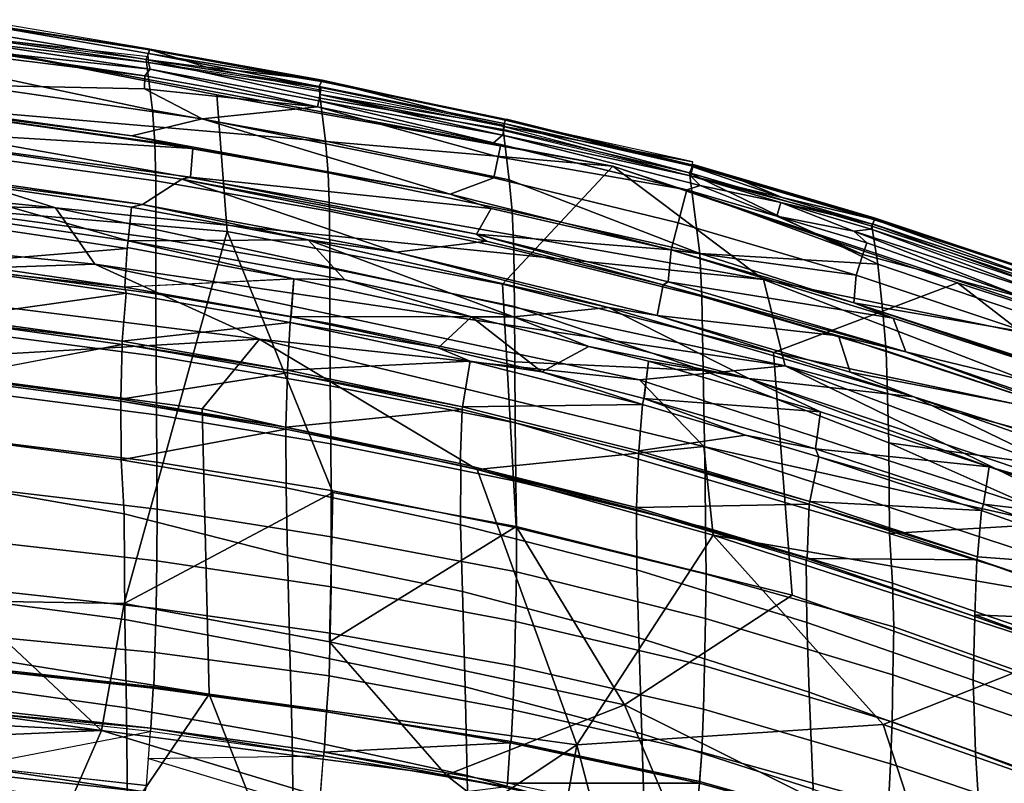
# Model space of a CAD drawing. Header units: millimetres. Extents: x -340 to 340, y -278 to 398.
# Tile 27 of 41: x 106 to 172, y 343 to 394. Entities that reach past the tile are written whole.
import ezdxf

# ---------------------------------------------------------------- set-up
doc = ezdxf.new("R2010")
doc.units = ezdxf.units.MM
doc.layers.add('Layer 01', color=7, linetype='Continuous', true_color=0x000000)

msp = doc.modelspace()

# ---------------------------------------------------------------- linework, layer by layer
at = {"layer": 'Layer 01'}
for points in [[(118.32, 391.197, 771.477), (114.266, 392.454, 770.025), (102.899, 394.383, 769.477), (102.697, 393.244, 771.942)], [(114.417, 392.113, 767.446), (114.275, 391.72, 766.031), (102.594, 393.64, 766.62), (102.721, 394.142, 768.672)], [(102.877, 390.82, 758.194), (102.594, 393.64, 766.62), (114.275, 391.72, 766.031), (114.704, 388.307, 755.714)], [(114.482, 392.359, 768.663), (102.721, 394.142, 768.672), (102.77, 394.183, 769.05)], [(114.417, 392.113, 767.446), (102.721, 394.142, 768.672), (114.482, 392.359, 768.663)], [(102.77, 394.183, 769.052), (114.522, 392.41, 770.025), (114.49, 392.398, 769.032)], [(114.482, 392.359, 768.663), (102.77, 394.183, 769.05), (114.49, 392.399, 769.03)], [(114.423, 391.502, 771.845), (102.709, 393.196, 771.961), (101.602, 393.011, 772.251)], [(114.544, 391.052, 772.211), (114.423, 391.502, 771.845), (101.602, 393.011, 772.251)], [(101.602, 393.011, 772.251), (102.577, 392.331, 772.486), (114.544, 391.052, 772.211)], [(114.425, 391.881, 771.43), (102.709, 393.196, 771.961), (114.423, 391.502, 771.845)], [(81.93, 390.028, 772.045), (145.627, 384.538, 770.368), (101.63, 392.736, 770.17)], [(114.162, 389.742, 772.692), (114.182, 390.609, 772.43), (98.631, 392.535, 772.59), (102.373, 389.995, 773.215)], [(98.631, 392.535, 772.59), (114.182, 390.609, 772.43), (102.577, 392.331, 772.486)], [(119.71, 380.163, 739.19), (102.829, 381.567, 736.252), (101.63, 392.736, 770.17), (119.027, 389.329, 767.728)], [(145.627, 384.538, 770.368), (119.027, 389.329, 767.728), (101.63, 392.736, 770.17)], [(114.182, 390.609, 772.43), (114.544, 391.052, 772.211), (102.577, 392.331, 772.486)], [(126.053, 390.27, 769.005), (114.266, 392.454, 770.025), (126.101, 390.318, 770.046)], [(118.32, 391.197, 771.477), (126.101, 390.318, 770.046), (114.266, 392.454, 770.025)], [(126.058, 390.231, 768.652), (114.417, 392.113, 767.446), (114.482, 392.357, 768.661)], [(126.05, 390.237, 768.658), (114.482, 392.359, 768.663), (114.49, 392.399, 769.03), (126.055, 390.271, 769.004)], [(114.522, 392.41, 770.025), (126.055, 390.271, 769.004), (114.49, 392.399, 769.03)], [(114.417, 392.113, 767.446), (125.902, 389.897, 766.905), (114.275, 391.72, 766.031)], [(114.704, 388.307, 755.714), (114.275, 391.72, 766.031), (125.96, 389.123, 764.546), (126.315, 386.231, 755.714)], [(125.96, 389.123, 764.546), (114.275, 391.72, 766.031), (125.902, 389.897, 766.905)], [(125.902, 389.897, 766.905), (114.417, 392.113, 767.446), (126.05, 390.237, 768.658)], [(114.544, 391.052, 772.211), (114.182, 390.609, 772.43), (125.781, 388.535, 772.396)], [(126.001, 389.811, 771.338), (114.423, 391.502, 771.845), (125.992, 389.558, 771.647)], [(125.87, 388.934, 772.219), (125.992, 389.558, 771.647), (114.423, 391.502, 771.845), (114.544, 391.052, 772.211)], [(114.544, 391.052, 772.211), (125.781, 388.535, 772.396), (125.87, 388.934, 772.219)], [(126.101, 390.318, 770.046), (118.32, 391.197, 771.477), (138.219, 387.237, 771.461)], [(103.039, 387.825, 748.953), (102.877, 390.82, 758.194), (114.704, 388.307, 755.714), (114.844, 386.158, 748.971)], [(125.781, 388.535, 772.396), (114.182, 390.609, 772.43), (114.162, 389.742, 772.692)], [(151.008, 384.839, 769.961), (126.101, 390.318, 770.046), (138.219, 387.237, 771.461)], [(108.176, 381.739, 771.874), (81.93, 390.028, 772.045), (65.361, 386.027, 772.055)], [(108.176, 381.739, 771.874), (155.747, 376.945, 771.721), (81.93, 390.028, 772.045)], [(155.747, 376.945, 771.721), (145.627, 384.538, 770.368), (81.93, 390.028, 772.045)], [(95.52, 389.052, 773.732), (113.312, 386.589, 773.638), (118.025, 387.73, 773.13), (102.373, 389.995, 773.215)], [(114.162, 389.742, 772.692), (102.373, 389.995, 773.215), (118.025, 387.73, 773.13)], [(118.025, 387.73, 773.13), (125.789, 388.534, 772.396), (114.162, 389.742, 772.692)], [(125.902, 389.897, 766.905), (126.05, 390.237, 768.658), (138.409, 387.639, 768.68), (138.325, 387.407, 767.476)], [(125.902, 389.897, 766.905), (138.325, 387.407, 767.476), (138.251, 387.01, 766.043), (125.96, 389.123, 764.546)], [(138.358, 387.278, 771.3), (126.001, 389.811, 771.338), (125.964, 389.355, 771.875)], [(126.115, 390.277, 769.992), (138.398, 387.68, 768.983), (126.05, 390.237, 768.658)], [(138.409, 387.639, 768.68), (126.05, 390.237, 768.658), (138.398, 387.68, 768.983)], [(138.474, 387.7, 769.961), (138.399, 387.679, 768.984), (126.115, 390.277, 769.992)], [(95.52, 389.052, 773.732), (94.982, 388.967, 773.767), (113.312, 386.589, 773.638)], [(119.71, 380.163, 739.19), (119.027, 389.329, 767.728), (145.627, 384.538, 770.368), (138.21, 376.618, 739.953)], [(125.87, 388.934, 772.219), (138.205, 386.637, 772.06), (125.964, 389.355, 771.875)], [(126.315, 386.231, 755.714), (125.96, 389.123, 764.546), (138.251, 387.01, 766.043), (138.668, 383.625, 755.692)], [(138.299, 386.927, 771.746), (138.358, 387.278, 771.3), (125.964, 389.355, 771.875)], [(125.964, 389.355, 771.875), (138.205, 386.637, 772.06), (138.299, 386.927, 771.746)], [(94.646, 387.132, 774.034), (117.393, 385.726, 773.662), (94.982, 388.967, 773.767)], [(113.312, 386.589, 773.638), (94.982, 388.967, 773.767), (117.393, 385.726, 773.662)], [(118.025, 387.73, 773.13), (137.631, 383.756, 773.144), (137.925, 385.182, 772.672), (125.789, 388.534, 772.396)], [(137.925, 385.182, 772.672), (138.09, 385.998, 772.404), (125.781, 388.535, 772.396)], [(137.602, 386.111, 772.405), (125.87, 388.934, 772.219), (125.789, 388.534, 772.396)], [(125.87, 388.934, 772.219), (137.602, 386.111, 772.405), (138.205, 386.637, 772.06)], [(103.102, 385.167, 740.834), (103.039, 387.825, 748.953), (114.844, 386.158, 748.971), (114.921, 383.555, 740.915)], [(118.025, 387.73, 773.13), (113.312, 386.589, 773.638), (134.69, 382.671, 773.586)], [(126.315, 386.231, 755.714), (126.489, 384.09, 748.96), (114.844, 386.158, 748.971), (114.704, 388.307, 755.714)], [(137.631, 383.756, 773.144), (118.025, 387.73, 773.13), (134.69, 382.671, 773.586)], [(150.979, 384.596, 768.908), (138.398, 387.68, 768.983), (138.475, 387.7, 769.961)], [(138.408, 387.635, 768.645), (138.398, 387.68, 768.983), (150.979, 384.596, 768.908)], [(150.979, 384.596, 768.908), (138.475, 387.7, 769.961), (151.02, 384.648, 769.902)], [(94.646, 387.132, 774.034), (95.738, 386.722, 774.051), (117.248, 383.82, 773.93), (117.393, 385.726, 773.662)], [(138.219, 387.237, 771.461), (150.833, 383.891, 771.717), (151.008, 384.839, 769.961)], [(150.765, 384.109, 766.613), (138.251, 387.01, 766.043), (138.325, 387.407, 767.476)], [(138.251, 387.01, 766.043), (150.765, 384.109, 766.613), (151.462, 378.676, 749.971), (138.668, 383.625, 755.692)], [(138.325, 387.407, 767.476), (138.408, 387.635, 768.645), (150.968, 384.551, 768.585)], [(138.325, 387.407, 767.476), (150.974, 384.55, 768.586), (150.765, 384.109, 766.613)], [(150.974, 384.55, 768.586), (138.408, 387.635, 768.645), (150.979, 384.596, 768.908)], [(116.667, 383.677, 773.946), (95.738, 386.722, 774.051), (93.79, 384.904, 774.035), (114.029, 381.965, 773.938)], [(95.738, 386.722, 774.051), (116.667, 383.677, 773.946), (117.248, 383.82, 773.93)], [(117.393, 385.726, 773.662), (134.69, 382.671, 773.586), (113.312, 386.589, 773.638)], [(137.602, 386.111, 772.405), (150.588, 382.959, 772.385), (151.485, 383.246, 772.154), (138.205, 386.637, 772.06)], [(150.834, 383.889, 771.718), (138.299, 386.927, 771.746), (138.205, 386.637, 772.06)], [(138.205, 386.637, 772.06), (151.485, 383.246, 772.154), (150.834, 383.889, 771.718)], [(108.176, 381.739, 771.874), (65.361, 386.027, 772.055), (65.296, 382.478, 770.313)], [(114.921, 383.555, 740.915), (114.844, 386.158, 748.971), (126.489, 384.09, 748.96), (126.587, 381.535, 741.006)], [(137.449, 381.714, 773.648), (134.69, 382.671, 773.586), (117.393, 385.726, 773.662), (117.248, 383.82, 773.93)], [(126.489, 384.09, 748.96), (126.315, 386.231, 755.714), (138.668, 383.625, 755.692), (138.851, 381.533, 749.116)], [(138.09, 385.998, 772.404), (137.925, 385.182, 772.672), (150.589, 382.96, 772.384)], [(103.094, 381.301, 729.454), (103.102, 385.167, 740.834), (114.921, 383.555, 740.915), (114.927, 379.712, 729.523)], [(137.925, 385.182, 772.672), (137.631, 383.756, 773.144), (150.004, 380.753, 773.117), (150.588, 382.959, 772.385)], [(96.535, 384.261, 773.998), (114.029, 381.965, 773.938), (93.79, 384.904, 774.035)], [(156.417, 372.03, 740.152), (138.21, 376.618, 739.953), (145.627, 384.538, 770.368), (168.77, 376.718, 767.098)], [(189.591, 369.985, 769.59), (168.77, 376.718, 767.098), (145.627, 384.538, 770.368)], [(189.591, 369.985, 769.59), (145.627, 384.538, 770.368), (155.747, 376.945, 771.721)], [(150.765, 384.109, 766.613), (150.974, 384.55, 768.586), (163.203, 380.939, 768.399), (163.022, 380.51, 766.533)], [(156.998, 382.453, 771.202), (150.991, 384.513, 770.816), (150.834, 383.889, 771.718)], [(150.979, 384.596, 768.908), (163.164, 381.015, 768.763), (163.203, 380.939, 768.399), (150.974, 384.55, 768.586)], [(163.191, 381.081, 769.757), (150.979, 384.596, 768.908), (151.022, 384.65, 769.897)], [(153.8, 383.783, 770.492), (151.022, 384.65, 769.897), (150.991, 384.513, 770.816)], [(150.991, 384.513, 770.816), (156.998, 382.453, 771.202), (153.8, 383.783, 770.492)], [(163.163, 381.015, 768.763), (151.009, 384.587, 768.908), (163.193, 381.081, 769.76)], [(151.022, 384.65, 769.897), (153.8, 383.783, 770.492), (163.213, 380.977, 770.553), (163.191, 381.081, 769.757)], [(96.535, 384.261, 773.998), (95.507, 382.066, 773.592), (113.067, 379.543, 773.485)], [(113.067, 379.543, 773.485), (113.276, 381.798, 773.913), (96.535, 384.261, 773.998)], [(113.276, 381.798, 773.913), (114.029, 381.965, 773.938), (96.535, 384.261, 773.998)], [(116.667, 383.677, 773.946), (136.46, 379.987, 773.906), (117.248, 383.82, 773.93)], [(136.46, 379.987, 773.906), (137.449, 381.714, 773.648), (117.248, 383.82, 773.93)], [(126.587, 381.535, 741.006), (126.489, 384.09, 748.96), (138.851, 381.533, 749.116), (138.977, 378.938, 741.075)], [(134.69, 382.671, 773.586), (149.549, 378.932, 773.591), (150.004, 380.753, 773.117), (137.631, 383.756, 773.144)], [(150.765, 384.109, 766.613), (163.423, 377.976, 758.798), (151.462, 378.676, 749.971)], [(163.022, 380.51, 766.533), (163.423, 377.976, 758.798), (150.765, 384.109, 766.613)], [(163.079, 380.664, 771.148), (150.834, 383.889, 771.718), (156.901, 382.107, 771.658)], [(150.834, 383.889, 771.718), (163.079, 380.664, 771.148), (156.998, 382.453, 771.202)], [(156.901, 382.107, 771.658), (150.834, 383.889, 771.718), (151.485, 383.246, 772.154)], [(153.8, 383.783, 770.492), (156.998, 382.453, 771.202), (163.213, 380.977, 770.553)], [(114.029, 381.965, 773.938), (131.058, 378.762, 773.906), (116.667, 383.677, 773.946)], [(126.587, 381.535, 741.006), (126.605, 377.702, 729.602), (114.927, 379.712, 729.523), (114.921, 383.555, 740.915)], [(137.131, 379.509, 773.928), (116.667, 383.677, 773.946), (131.058, 378.762, 773.906)], [(116.667, 383.677, 773.946), (137.131, 379.509, 773.928), (136.46, 379.987, 773.906)], [(138.668, 383.625, 755.692), (151.462, 378.676, 749.971), (138.851, 381.533, 749.116)], [(150.588, 382.959, 772.385), (156.639, 381.184, 772.323), (151.485, 383.246, 772.154)], [(151.485, 383.246, 772.154), (156.639, 381.184, 772.323), (156.901, 382.107, 771.658)], [(65.296, 382.478, 770.313), (87.819, 377.183, 766.995), (110.825, 377.967, 770.111)], [(65.296, 382.478, 770.313), (110.825, 377.967, 770.111), (108.176, 381.739, 771.874)], [(134.69, 382.671, 773.586), (137.449, 381.714, 773.648), (149.549, 378.932, 773.591)], [(150.004, 380.753, 773.117), (161.963, 377.233, 772.991), (162.426, 378.621, 772.527), (150.588, 382.959, 772.385)], [(156.639, 381.184, 772.323), (150.588, 382.959, 772.385), (162.426, 378.621, 772.527)], [(156.998, 382.453, 771.202), (163.079, 380.664, 771.148), (163.213, 380.977, 770.553)], [(95.507, 382.066, 773.592), (101.583, 380.711, 773.349), (112.994, 379.018, 773.288), (113.067, 379.543, 773.485)], [(157.193, 371.141, 771.754), (108.176, 381.739, 771.874), (110.825, 377.967, 770.111)], [(157.193, 371.141, 771.754), (155.747, 376.945, 771.721), (108.176, 381.739, 771.874)], [(125.15, 379.605, 773.872), (113.276, 381.798, 773.913), (113.067, 379.543, 773.485)], [(113.276, 381.798, 773.913), (125.15, 379.605, 773.872), (114.029, 381.965, 773.938)], [(125.15, 379.605, 773.872), (131.058, 378.762, 773.906), (114.029, 381.965, 773.938)], [(137.449, 381.714, 773.648), (136.46, 379.987, 773.906), (149.549, 378.932, 773.591)], [(156.901, 382.107, 771.658), (156.639, 381.184, 772.323), (161.807, 380.182, 772.066)], [(156.901, 382.107, 771.658), (162.971, 380.325, 771.605), (163.079, 380.664, 771.148)], [(161.807, 380.182, 772.066), (162.971, 380.325, 771.605), (156.901, 382.107, 771.658)], [(119.71, 380.163, 739.19), (112.784, 355.182, 662.914), (101.946, 355.369, 660.06), (102.829, 381.567, 736.252)], [(103.077, 377.556, 718.568), (103.094, 381.301, 729.454), (114.927, 379.712, 729.523), (114.914, 375.985, 718.628)], [(126.605, 377.702, 729.602), (126.587, 381.535, 741.006), (138.977, 378.938, 741.075), (139.016, 375.122, 729.709)], [(138.977, 378.938, 741.075), (138.851, 381.533, 749.116), (151.462, 378.676, 749.971), (151.612, 375.795, 741.107)], [(162.426, 378.621, 772.527), (162.69, 379.408, 772.26), (156.639, 381.184, 772.323)], [(156.639, 381.184, 772.323), (162.69, 379.408, 772.26), (161.807, 380.182, 772.066)], [(163.191, 381.081, 769.757), (174.949, 377.163, 769.566), (174.93, 377.109, 768.572), (163.164, 381.015, 768.763)], [(166.134, 380.092, 770.083), (163.191, 381.081, 769.757), (163.213, 380.977, 770.553)], [(174.949, 377.163, 769.566), (163.191, 381.081, 769.757), (166.134, 380.092, 770.083)], [(101.464, 378.08, 771.931), (112.993, 379.018, 773.287), (101.583, 380.711, 773.349)], [(149.549, 378.932, 773.591), (161.963, 377.233, 772.991), (150.004, 380.753, 773.117)], [(163.022, 380.51, 766.533), (163.203, 380.939, 768.399), (174.93, 377.109, 768.572), (174.607, 376.623, 766.248)], [(163.423, 377.976, 758.798), (163.022, 380.51, 766.533), (174.607, 376.623, 766.248), (175.259, 373.95, 758.237)], [(174.666, 376.797, 770.965), (163.213, 380.977, 770.553), (163.079, 380.664, 771.148)], [(163.145, 380.644, 771.145), (174.69, 376.402, 771.418), (174.828, 376.742, 770.96)], [(174.93, 377.109, 768.572), (163.203, 380.939, 768.399), (163.164, 381.015, 768.763)], [(174.07, 377.392, 770.31), (166.134, 380.092, 770.083), (163.213, 380.977, 770.553)], [(174.07, 377.392, 770.31), (163.213, 380.977, 770.553), (174.666, 376.797, 770.965)], [(126.805, 362.639, 691.954), (112.784, 355.182, 662.914), (119.71, 380.163, 739.19)], [(126.805, 362.639, 691.954), (119.71, 380.163, 739.19), (138.21, 376.618, 739.953), (139.122, 360.35, 692.62)], [(149.549, 378.932, 773.591), (136.46, 379.987, 773.906), (149.345, 376.777, 773.878)], [(136.46, 379.987, 773.906), (137.131, 379.509, 773.928), (148.996, 376.576, 773.897)], [(136.46, 379.987, 773.906), (148.996, 376.576, 773.897), (149.345, 376.777, 773.878)], [(162.971, 380.325, 771.605), (161.807, 380.182, 772.066), (174.567, 376.018, 771.807)], [(161.807, 380.182, 772.066), (162.69, 379.408, 772.26), (173.32, 375.69, 772.146)], [(173.32, 375.69, 772.146), (174.567, 376.018, 771.807), (161.807, 380.182, 772.066)], [(162.971, 380.325, 771.605), (174.567, 376.018, 771.807), (174.693, 376.401, 771.417)], [(174.949, 377.163, 769.566), (166.134, 380.092, 770.083), (174.07, 377.392, 770.31)], [(124.199, 376.981, 773.24), (112.997, 379.078, 773.32), (112.833, 376.435, 771.868)], [(113.067, 379.543, 773.485), (112.997, 379.078, 773.32), (124.199, 376.981, 773.24)], [(113.067, 379.543, 773.485), (127.613, 376.926, 773.461), (125.15, 379.605, 773.872)], [(124.199, 376.981, 773.24), (127.613, 376.926, 773.461), (113.067, 379.543, 773.485)], [(114.914, 375.985, 718.628), (114.927, 379.712, 729.523), (126.605, 377.702, 729.602), (126.601, 373.982, 718.677)], [(138.953, 374.432, 773.459), (125.15, 379.605, 773.872), (127.613, 376.926, 773.461)], [(125.15, 379.605, 773.872), (138.953, 374.432, 773.459), (145.327, 375.054, 773.851)], [(125.15, 379.605, 773.872), (145.327, 375.054, 773.851), (131.058, 378.762, 773.906)], [(131.058, 378.762, 773.906), (148.601, 374.525, 773.874), (148.996, 376.576, 773.897), (137.131, 379.509, 773.928)], [(162.426, 378.621, 772.527), (173.32, 375.69, 772.146), (162.69, 379.408, 772.26)], [(112.994, 379.018, 773.288), (101.462, 378.076, 771.932), (112.83, 376.432, 771.868)], [(145.327, 375.054, 773.851), (148.601, 374.525, 773.874), (131.058, 378.762, 773.906)], [(139.016, 375.122, 729.709), (138.977, 378.938, 741.075), (151.612, 375.795, 741.107), (151.687, 370.827, 726.381)], [(164.446, 374.343, 773.449), (149.549, 378.932, 773.591), (149.345, 376.777, 773.878)], [(161.963, 377.233, 772.991), (149.549, 378.932, 773.591), (161.818, 375.369, 773.441)], [(149.549, 378.932, 773.591), (164.446, 374.343, 773.449), (161.818, 375.369, 773.441)], [(151.612, 375.795, 741.107), (151.462, 378.676, 749.971), (163.77, 374.751, 748.926), (163.982, 372.142, 741.092)], [(163.423, 377.976, 758.798), (163.77, 374.751, 748.926), (151.462, 378.676, 749.971)], [(173.562, 373.36, 772.798), (173.32, 375.69, 772.146), (162.426, 378.621, 772.527), (161.963, 377.233, 772.991)], [(110.825, 377.967, 770.111), (87.819, 377.183, 766.995), (121.89, 372.923, 767.152)], [(112.83, 376.432, 771.868), (101.462, 378.076, 771.932), (101.843, 377.639, 771.654)], [(121.89, 372.923, 767.152), (147.411, 370.201, 769.995), (110.825, 377.967, 770.111)], [(110.825, 377.967, 770.111), (147.411, 370.201, 769.995), (157.193, 371.141, 771.754)], [(175.259, 373.95, 758.237), (175.674, 370.845, 748.914), (163.77, 374.751, 748.926), (163.423, 377.976, 758.798)], [(121.89, 372.923, 767.152), (87.819, 377.183, 766.995), (94.738, 371.36, 760.418)], [(101.287, 374.362, 768.586), (112.917, 376.022, 771.581), (101.843, 377.639, 771.654)], [(112.917, 376.022, 771.581), (112.83, 376.432, 771.868), (101.843, 377.639, 771.654)], [(114.914, 375.985, 718.628), (114.929, 371.78, 706.444), (103.085, 373.34, 706.435), (103.077, 377.556, 718.568)], [(126.601, 373.982, 718.677), (126.605, 377.702, 729.602), (139.016, 375.122, 729.709), (139.028, 371.408, 718.755)], [(161.963, 377.233, 772.991), (161.818, 375.369, 773.441), (173.562, 373.36, 772.798)], [(124.197, 376.98, 773.241), (112.83, 376.432, 771.868), (123.998, 374.442, 771.816)], [(112.83, 376.432, 771.868), (112.917, 376.022, 771.581), (123.951, 374.047, 771.522), (123.998, 374.442, 771.816)], [(136.127, 374.437, 773.235), (124.199, 376.981, 773.24), (123.999, 374.442, 771.817)], [(127.613, 376.926, 773.461), (124.199, 376.981, 773.24), (136.127, 374.437, 773.235)], [(127.613, 376.926, 773.461), (136.127, 374.437, 773.235), (138.953, 374.432, 773.459)], [(156.417, 372.03, 740.152), (157.667, 355.734, 693.002), (139.122, 360.35, 692.62), (138.21, 376.618, 739.953)], [(160.789, 373.154, 773.772), (148.996, 376.576, 773.897), (148.602, 374.527, 773.873)], [(148.996, 376.576, 773.897), (165.306, 372.076, 773.689), (149.345, 376.777, 773.878)], [(148.996, 376.576, 773.897), (160.789, 373.154, 773.772), (165.306, 372.076, 773.689)], [(149.345, 376.777, 773.878), (165.306, 372.076, 773.689), (164.446, 374.343, 773.449)], [(155.747, 376.945, 771.721), (157.193, 371.141, 771.754), (202.871, 358.806, 770.915)], [(202.871, 358.806, 770.915), (189.591, 369.985, 769.59), (155.747, 376.945, 771.721)], [(156.417, 372.03, 740.152), (168.77, 376.718, 767.098), (181.861, 366.617, 749.139)], [(189.591, 369.985, 769.59), (181.861, 366.617, 749.139), (168.77, 376.718, 767.098)], [(112.917, 376.022, 771.581), (101.287, 374.362, 768.586), (112.648, 372.789, 768.53)], [(112.648, 372.789, 768.53), (123.951, 374.047, 771.522), (112.917, 376.022, 771.581)], [(126.601, 373.982, 718.677), (126.628, 369.8, 706.484), (114.929, 371.78, 706.444), (114.914, 375.985, 718.628)], [(163.982, 372.142, 741.092), (164.159, 365.971, 723.007), (151.687, 370.827, 726.381), (151.612, 375.795, 741.107)], [(139.016, 375.122, 729.709), (151.687, 370.827, 726.381), (139.028, 371.408, 718.755)], [(180.773, 369.035, 773.076), (173.562, 373.36, 772.798), (161.818, 375.369, 773.441)], [(180.773, 369.035, 773.076), (161.818, 375.369, 773.441), (164.446, 374.343, 773.449)], [(123.999, 374.442, 771.817), (123.951, 374.047, 771.522), (133.877, 372.346, 771.79)], [(133.877, 372.346, 771.79), (136.127, 374.437, 773.235), (123.998, 374.442, 771.816)], [(133.877, 372.346, 771.79), (140.856, 370.729, 771.811), (136.127, 374.437, 773.235)], [(144.02, 372.443, 773.2), (136.127, 374.437, 773.235), (140.856, 370.729, 771.811)], [(138.953, 374.432, 773.459), (136.127, 374.437, 773.235), (144.02, 372.443, 773.2)], [(145.327, 375.054, 773.851), (138.953, 374.432, 773.459), (154.753, 370.285, 773.389)], [(138.953, 374.432, 773.459), (144.02, 372.443, 773.2), (154.753, 370.285, 773.389)], [(145.327, 375.054, 773.851), (154.753, 370.285, 773.389), (165.856, 369.052, 773.654)], [(148.601, 374.525, 773.874), (145.327, 375.054, 773.851), (165.856, 369.052, 773.654)], [(161.578, 370.713, 773.741), (160.789, 373.154, 773.772), (148.601, 374.525, 773.874)], [(161.578, 370.713, 773.741), (148.601, 374.525, 773.874), (165.856, 369.052, 773.654)], [(175.674, 370.845, 748.914), (175.928, 368.157, 741.005), (163.982, 372.142, 741.092), (163.77, 374.751, 748.926)], [(112.647, 372.584, 768.305), (101.328, 374.157, 768.369), (101.282, 370.414, 763.625)], [(101.328, 374.157, 768.369), (112.648, 372.789, 768.53), (101.287, 374.362, 768.586)], [(112.648, 372.789, 768.53), (101.328, 374.157, 768.369), (112.647, 372.584, 768.305)], [(112.648, 372.789, 768.53), (123.769, 370.857, 768.463), (123.948, 374.046, 771.519)], [(136.039, 371.449, 771.472), (123.951, 374.047, 771.522), (123.769, 370.857, 768.463)], [(133.877, 372.346, 771.79), (123.951, 374.047, 771.522), (136.039, 371.449, 771.472)], [(126.628, 369.8, 706.484), (126.601, 373.982, 718.677), (139.028, 371.408, 718.755), (139.056, 367.322, 706.732)], [(184.17, 367.522, 773.041), (180.773, 369.035, 773.076), (164.446, 374.343, 773.449), (165.306, 372.076, 773.689)], [(103.079, 369.364, 695.14), (103.085, 373.34, 706.435), (114.929, 371.78, 706.444), (114.966, 367.859, 695.242)], [(161.578, 370.713, 773.741), (177.49, 367.652, 773.489), (160.789, 373.154, 773.772)], [(165.306, 372.076, 773.689), (160.789, 373.154, 773.772), (177.49, 367.652, 773.489)], [(118.04, 368.257, 760.264), (121.89, 372.923, 767.152), (94.738, 371.36, 760.418)], [(112.558, 368.892, 763.564), (112.647, 372.584, 768.305), (101.28, 370.412, 763.623)], [(123.765, 370.662, 768.246), (112.647, 372.591, 768.315), (112.559, 368.892, 763.565)], [(112.648, 372.789, 768.53), (112.647, 372.591, 768.315), (123.769, 370.857, 768.463)], [(123.765, 370.662, 768.246), (123.769, 370.857, 768.463), (112.647, 372.591, 768.315)], [(136.5, 364.186, 759.722), (121.89, 372.923, 767.152), (118.04, 368.257, 760.264)], [(151.736, 365.715, 766.875), (121.89, 372.923, 767.152), (136.5, 364.186, 759.722)], [(151.736, 365.715, 766.875), (147.411, 370.201, 769.995), (121.89, 372.923, 767.152)], [(133.877, 372.346, 771.79), (136.039, 371.449, 771.472), (140.856, 370.729, 771.811)], [(140.856, 370.729, 771.811), (147.715, 368.952, 771.757), (148.009, 371.446, 773.189), (144.02, 372.443, 773.2)], [(148.009, 371.446, 773.189), (154.753, 370.285, 773.389), (144.02, 372.443, 773.2)], [(181.861, 366.617, 749.139), (177.397, 348.75, 692.143), (157.667, 355.734, 693.002), (156.417, 372.03, 740.152)], [(175.928, 368.157, 741.005), (176.116, 364.311, 729.908), (164.159, 365.971, 723.007), (163.982, 372.142, 741.092)], [(165.306, 372.076, 773.689), (183.55, 365.759, 773.337), (184.17, 367.522, 773.041)], [(177.49, 367.652, 773.489), (183.55, 365.759, 773.337), (165.306, 372.076, 773.689)], [(118.04, 368.257, 760.264), (94.738, 371.36, 760.418), (95.838, 352.736, 726.262), (118.495, 349.102, 725.185)], [(126.628, 369.8, 706.484), (126.674, 365.901, 695.255), (114.966, 367.859, 695.242), (114.929, 371.78, 706.444)], [(136.039, 371.449, 771.472), (123.769, 370.857, 768.463), (135.516, 368.392, 768.416)], [(136.039, 371.449, 771.472), (135.516, 368.392, 768.416), (147.625, 368.547, 771.442)], [(140.856, 370.729, 771.811), (136.039, 371.449, 771.472), (147.625, 368.547, 771.442)], [(151.687, 370.827, 726.381), (151.83, 363.554, 704.958), (139.056, 367.322, 706.732), (139.028, 371.408, 718.755)], [(182.227, 358.911, 769.745), (157.193, 371.141, 771.754), (147.411, 370.201, 769.995)], [(159.579, 368.058, 773.095), (148.009, 371.446, 773.189), (147.716, 368.955, 771.758)], [(159.581, 368.058, 773.1), (154.753, 370.285, 773.389), (148.009, 371.446, 773.189)], [(221.32, 346.816, 770.364), (157.193, 371.141, 771.754), (182.227, 358.911, 769.745)], [(221.32, 346.816, 770.364), (202.871, 358.806, 770.915), (157.193, 371.141, 771.754)], [(123.654, 367.015, 763.504), (123.765, 370.662, 768.246), (112.558, 368.892, 763.564)], [(123.654, 367.015, 763.504), (135.5, 368.198, 768.196), (123.765, 370.662, 768.246)], [(123.765, 370.662, 768.246), (135.516, 368.392, 768.416), (123.769, 370.857, 768.463)], [(135.5, 368.198, 768.196), (135.516, 368.392, 768.416), (123.765, 370.662, 768.246)], [(147.625, 368.547, 771.442), (147.715, 368.952, 771.757), (140.856, 370.729, 771.811)], [(164.221, 359.876, 705.035), (151.83, 363.554, 704.958), (151.687, 370.827, 726.381), (164.159, 365.971, 723.007)], [(161.578, 370.713, 773.741), (165.856, 369.052, 773.654), (179.915, 364.628, 773.45), (177.49, 367.652, 773.489)], [(101.28, 370.412, 763.623), (101.287, 370.274, 763.424), (112.569, 368.757, 763.369), (112.558, 368.892, 763.564)], [(112.569, 368.757, 763.369), (101.287, 370.274, 763.424), (101.323, 366.317, 756.876), (112.589, 364.837, 756.863)], [(126.674, 365.901, 695.255), (126.628, 369.8, 706.484), (139.056, 367.322, 706.732), (139.104, 363.391, 695.273)], [(147.411, 370.201, 769.995), (151.736, 365.715, 766.875), (182.227, 358.911, 769.745)], [(154.753, 370.285, 773.389), (182.34, 361.06, 773.021), (165.856, 369.052, 773.654)], [(159.581, 368.058, 773.1), (170.906, 364.366, 772.967), (154.753, 370.285, 773.389)], [(170.906, 364.366, 772.967), (182.34, 361.06, 773.021), (154.753, 370.285, 773.389)], [(103.132, 366.145, 685.509), (103.079, 369.364, 695.14), (114.966, 367.859, 695.242), (114.986, 364.666, 685.573)], [(112.569, 368.757, 763.369), (123.654, 367.015, 763.504), (112.558, 368.892, 763.564)], [(112.569, 368.757, 763.369), (112.589, 364.837, 756.863), (123.661, 366.887, 763.318)], [(112.569, 368.757, 763.369), (123.661, 366.887, 763.318), (123.654, 367.015, 763.504)], [(135.516, 368.392, 768.416), (147.376, 365.433, 768.365), (147.625, 368.548, 771.44)], [(147.625, 368.547, 771.442), (147.376, 365.433, 768.365), (154.545, 366.482, 771.37)], [(154.545, 366.482, 771.37), (147.715, 368.952, 771.757), (147.625, 368.547, 771.442)], [(159.241, 365.564, 771.685), (159.581, 368.058, 773.1), (147.715, 368.952, 771.757)], [(147.715, 368.952, 771.757), (154.545, 366.482, 771.37), (159.241, 365.564, 771.685)], [(182.34, 361.06, 773.021), (193.595, 359.275, 773.152), (165.856, 369.052, 773.654)], [(193.595, 359.275, 773.152), (179.915, 364.628, 773.45), (165.856, 369.052, 773.654)], [(126.674, 365.901, 695.255), (126.687, 362.759, 685.623), (114.986, 364.666, 685.573), (114.966, 367.859, 695.242)], [(118.495, 349.102, 725.185), (143.197, 345.681, 728.828), (136.5, 364.186, 759.722), (118.04, 368.257, 760.264)], [(123.654, 367.015, 763.504), (135.372, 364.574, 763.442), (135.501, 368.198, 768.197)], [(147.354, 365.244, 768.148), (135.501, 368.198, 768.197), (135.372, 364.574, 763.442), (147.211, 361.618, 763.388)], [(147.354, 365.244, 768.148), (147.376, 365.433, 768.365), (135.516, 368.392, 768.416), (135.501, 368.198, 768.197)], [(159.242, 365.565, 771.685), (170.903, 364.365, 772.962), (159.579, 368.058, 773.095)], [(139.104, 363.391, 695.273), (139.056, 367.322, 706.732), (151.83, 363.554, 704.958), (151.845, 360.285, 695.321)], [(112.589, 364.837, 756.863), (123.67, 362.941, 756.787), (123.66, 366.886, 763.317)], [(135.401, 364.447, 763.267), (135.372, 364.574, 763.442), (123.654, 367.015, 763.504), (123.661, 366.887, 763.318)], [(123.67, 362.941, 756.787), (135.395, 360.47, 756.739), (135.401, 364.447, 763.267), (123.661, 366.887, 763.318)], [(101.532, 363.167, 751.119), (112.795, 361.199, 750.225), (112.589, 364.837, 756.863), (101.323, 366.317, 756.876)], [(103.133, 362.934, 676.33), (103.132, 366.145, 685.509), (114.986, 364.666, 685.573), (115, 361.505, 676.291)], [(126.687, 362.759, 685.623), (126.674, 365.901, 695.255), (139.104, 363.391, 695.273), (139.152, 360.252, 685.552)], [(159.469, 365.036, 771.353), (154.545, 366.482, 771.37), (147.376, 365.433, 768.365), (158.861, 362.039, 768.309)], [(159.241, 365.564, 771.685), (154.545, 366.482, 771.37), (159.469, 365.036, 771.353)], [(164.159, 365.971, 723.007), (176.116, 364.311, 729.908), (176.252, 360.598, 719.204)], [(176.252, 360.598, 719.204), (164.221, 359.876, 705.035), (164.159, 365.971, 723.007)], [(136.5, 364.186, 759.722), (152.36, 359.772, 759.203), (151.736, 365.715, 766.875)], [(158.819, 361.852, 768.088), (147.355, 365.245, 768.148), (147.212, 361.618, 763.388)], [(147.354, 365.244, 768.148), (158.861, 362.039, 768.309), (147.376, 365.433, 768.365)], [(158.861, 362.039, 768.309), (147.354, 365.244, 768.148), (158.819, 361.852, 768.088)], [(189.76, 353.27, 767.057), (151.736, 365.715, 766.875), (152.36, 359.772, 759.203)], [(182.227, 358.911, 769.745), (151.736, 365.715, 766.875), (189.76, 353.27, 767.057)], [(159.241, 365.564, 771.685), (170.525, 361.846, 771.585), (170.906, 364.366, 772.967)], [(159.469, 365.036, 771.353), (170.525, 361.846, 771.585), (159.241, 365.564, 771.685)], [(112.795, 361.199, 750.225), (123.766, 358.412, 748.541), (123.67, 362.941, 756.787), (112.589, 364.837, 756.863)], [(126.687, 362.759, 685.623), (126.704, 359.661, 676.292), (115, 361.505, 676.291), (114.986, 364.666, 685.573)], [(135.372, 364.574, 763.442), (135.401, 364.447, 763.267), (147.211, 361.618, 763.388)], [(158.861, 362.039, 768.309), (170.384, 361.423, 771.245), (159.469, 365.036, 771.353)], [(170.384, 361.422, 771.245), (170.525, 361.846, 771.585), (159.469, 365.036, 771.353)], [(147.211, 361.503, 763.222), (135.401, 364.447, 763.267), (135.395, 360.47, 756.739), (147.242, 357.446, 756.69)], [(135.401, 364.447, 763.267), (147.211, 361.503, 763.222), (147.211, 361.618, 763.388)], [(136.5, 364.186, 759.722), (143.197, 345.681, 728.828), (152.36, 359.772, 759.203)], [(170.529, 361.851, 771.582), (182.117, 360.455, 772.807), (170.906, 364.366, 772.967)], [(182.117, 360.455, 772.807), (182.34, 361.06, 773.021), (170.906, 364.366, 772.967)], [(151.845, 360.285, 695.321), (151.89, 357.158, 685.564), (139.152, 360.252, 685.552), (139.104, 363.391, 695.273)], [(164.412, 356.538, 695.362), (151.845, 360.285, 695.321), (151.83, 363.554, 704.958), (164.221, 359.876, 705.035)], [(112.795, 361.199, 750.225), (101.532, 363.167, 751.119), (101.537, 355.602, 737.12), (112.841, 354.11, 737.161)], [(115, 361.505, 676.291), (114.993, 358.043, 665.722), (103.123, 359.383, 665.76), (103.133, 362.934, 676.33)], [(126.594, 352.603, 660.901), (112.784, 355.182, 662.914), (126.805, 362.639, 691.954)], [(135.395, 360.47, 756.739), (123.67, 362.941, 756.787), (123.766, 358.412, 748.541), (135.514, 355.993, 748.688)], [(139.122, 360.35, 692.62), (126.594, 352.603, 660.901), (126.805, 362.639, 691.954)], [(139.152, 360.252, 685.552), (139.141, 357.31, 676.518), (126.704, 359.661, 676.292), (126.687, 362.759, 685.623)], [(158.819, 361.852, 768.088), (170.124, 358.304, 768.229), (158.861, 362.039, 768.309)], [(170.384, 361.422, 771.245), (158.861, 362.039, 768.309), (170.124, 358.304, 768.229)], [(126.704, 359.661, 676.292), (126.69, 356.306, 665.757), (114.993, 358.043, 665.722), (115, 361.505, 676.291)], [(158.686, 358.192, 763.344), (158.819, 361.852, 768.088), (147.211, 361.618, 763.388)], [(158.686, 358.192, 763.344), (147.211, 361.618, 763.388), (147.211, 361.503, 763.222)], [(158.615, 358.1, 763.183), (147.211, 361.503, 763.222), (147.242, 357.446, 756.69), (158.66, 353.916, 756.628)], [(147.211, 361.503, 763.222), (158.615, 358.1, 763.183), (158.686, 358.192, 763.344)], [(170.069, 358.122, 768.009), (158.819, 361.852, 768.088), (158.686, 358.192, 763.345)], [(170.124, 358.304, 768.229), (158.819, 361.852, 768.088), (170.069, 358.122, 768.009)], [(170.124, 358.304, 768.229), (181.566, 357.465, 771.116), (170.384, 361.423, 771.245)], [(181.566, 357.465, 771.116), (181.721, 357.909, 771.456), (170.525, 361.846, 771.585), (170.384, 361.423, 771.245)], [(182.117, 360.455, 772.807), (170.525, 361.846, 771.585), (181.721, 357.909, 771.456)], [(112.841, 354.11, 737.161), (123.917, 352.025, 736.837), (123.766, 358.412, 748.541), (112.795, 361.199, 750.225)], [(176.326, 356.143, 706.193), (164.221, 359.876, 705.035), (176.252, 360.598, 719.204)], [(146.403, 348.382, 660.17), (126.594, 352.603, 660.901), (139.122, 360.35, 692.62)], [(135.514, 355.993, 748.688), (147.375, 352.882, 748.628), (147.242, 357.446, 756.69), (135.395, 360.47, 756.739)], [(157.667, 355.734, 693.002), (146.403, 348.382, 660.17), (139.122, 360.35, 692.62)], [(151.89, 357.158, 685.564), (151.854, 354.183, 676.317), (139.141, 357.31, 676.518), (139.152, 360.252, 685.552)], [(151.89, 357.158, 685.564), (151.845, 360.285, 695.321), (164.412, 356.538, 695.362), (164.501, 353.617, 686.327)], [(164.412, 356.538, 695.362), (164.221, 359.876, 705.035), (176.326, 356.143, 706.193), (176.558, 352.394, 695.442)], [(103.071, 356.146, 656.6), (103.123, 359.383, 665.76), (114.993, 358.043, 665.722), (114.935, 354.838, 656.609)], [(139.141, 357.31, 676.518), (139.085, 353.979, 665.827), (126.69, 356.306, 665.757), (126.704, 359.661, 676.292)], [(163.782, 347.057, 743.399), (152.36, 359.772, 759.203), (143.197, 345.681, 728.828)], [(176.293, 352.012, 759.449), (152.36, 359.772, 759.203), (163.782, 347.057, 743.399)], [(176.293, 352.012, 759.449), (189.76, 353.27, 767.057), (152.36, 359.772, 759.203)], [(126.69, 356.306, 665.757), (126.63, 353.181, 656.667), (114.935, 354.838, 656.609), (114.993, 358.043, 665.722)], [(123.917, 352.025, 736.837), (135.691, 349.594, 737.017), (135.514, 355.993, 748.688), (123.766, 358.412, 748.541)], [(169.94, 354.307, 763.131), (158.686, 358.192, 763.344), (158.615, 358.1, 763.183)], [(169.94, 354.307, 763.131), (158.615, 358.1, 763.183), (158.66, 353.916, 756.628), (169.821, 350.04, 756.549)], [(169.94, 354.307, 763.131), (170.069, 358.122, 768.009), (158.686, 358.192, 763.344)], [(181.865, 353.914, 767.861), (170.069, 358.131, 768.022), (169.944, 354.414, 763.278)], [(170.124, 358.304, 768.229), (170.069, 358.131, 768.022), (181.297, 354.34, 768.107), (181.56, 357.463, 771.109)], [(181.865, 353.914, 767.861), (181.297, 354.34, 768.107), (170.069, 358.131, 768.022)], [(151.854, 354.183, 676.317), (151.789, 350.997, 665.992), (139.085, 353.979, 665.827), (139.141, 357.31, 676.518)], [(158.66, 353.916, 756.628), (147.242, 357.446, 756.69), (147.375, 352.882, 748.628), (158.806, 349.223, 748.534)], [(151.89, 357.158, 685.564), (164.501, 353.617, 686.327), (164.424, 350.401, 676.31), (151.854, 354.183, 676.317)], [(114.856, 351.897, 649.001), (102.984, 353.041, 648.551), (103.071, 356.146, 656.6), (114.935, 354.838, 656.609)], [(126.63, 353.181, 656.667), (126.69, 356.306, 665.757), (139.085, 353.979, 665.827), (139.017, 350.967, 656.804)], [(135.691, 349.594, 737.017), (147.577, 346.426, 736.929), (147.375, 352.882, 748.628), (135.514, 355.993, 748.688)], [(176.558, 352.394, 695.442), (176.616, 349.302, 685.957), (164.501, 353.617, 686.327), (164.412, 356.538, 695.362)], [(83.261, 350.55, 643.035), (101.946, 355.369, 660.06), (111.276, 346.663, 639.937)], [(101.639, 349.772, 726.203), (112.956, 348.172, 726.08), (112.841, 354.11, 737.161), (101.537, 355.602, 737.12)], [(101.946, 355.369, 660.06), (112.784, 355.182, 662.914), (111.276, 346.663, 639.937)], [(157.667, 355.734, 693.002), (177.397, 348.75, 692.143), (170.755, 336.296, 645.366), (146.403, 348.382, 660.17)], [(111.276, 346.663, 639.937), (112.784, 355.182, 662.914), (126.594, 352.603, 660.901), (134.416, 343.654, 640.83)], [(114.856, 351.897, 649.001), (114.935, 354.838, 656.609), (126.63, 353.181, 656.667), (126.56, 350.315, 649.166)], [(112.956, 348.172, 726.08), (124.068, 346.208, 726.045), (123.917, 352.025, 736.837), (112.841, 354.11, 737.161)], [(151.789, 350.997, 665.992), (151.707, 348.084, 657.002), (139.017, 350.967, 656.804), (139.085, 353.979, 665.827)], [(151.789, 350.997, 665.992), (151.854, 354.183, 676.317), (164.424, 350.401, 676.31), (164.388, 347.24, 666.129)], [(181.092, 350.358, 763.081), (169.94, 354.307, 763.131), (169.821, 350.04, 756.549), (181.043, 345.887, 756.389)], [(169.944, 354.414, 763.278), (169.94, 354.307, 763.131), (181.091, 350.36, 763.079)], [(169.944, 354.414, 763.278), (181.092, 350.358, 763.081), (181.865, 353.914, 767.861)], [(158.806, 349.223, 748.534), (169.98, 345.209, 748.436), (169.821, 350.04, 756.549), (158.66, 353.916, 756.628)], [(176.616, 349.302, 685.957), (176.621, 346.214, 676.498), (164.424, 350.401, 676.31), (164.501, 353.617, 686.327)], [(95.838, 352.736, 726.262), (85.41, 337.981, 695.896), (108.875, 334.932, 695.043), (118.495, 349.102, 725.185)], [(102.616, 350.919, 642.738), (102.984, 353.041, 648.551), (114.856, 351.897, 649.001), (114.772, 349.586, 642.82)], [(126.56, 350.315, 649.166), (126.63, 353.181, 656.667), (139.017, 350.967, 656.804), (138.909, 348.046, 648.904)], [(134.416, 343.654, 640.83), (126.594, 352.603, 660.901), (146.403, 348.382, 660.17)], [(158.806, 349.223, 748.534), (147.375, 352.882, 748.628), (147.577, 346.426, 736.929), (159.082, 342.703, 736.821)], [(135.691, 349.594, 737.017), (123.917, 352.025, 736.837), (124.068, 346.208, 726.045), (135.842, 343.624, 725.98)], [(202.73, 341.316, 758.259), (176.293, 352.012, 759.449), (163.782, 347.057, 743.399), (190.743, 337.6, 744.755)], [(126.56, 350.315, 649.166), (126.392, 347.897, 642.718), (114.772, 349.586, 642.82), (114.856, 351.897, 649.001)], [(102.884, 350.781, 642.487), (102.616, 350.919, 642.738), (114.772, 349.586, 642.82)], [(114.738, 349.488, 642.592), (114.576, 346.821, 637.454), (102.722, 348.127, 637.366), (102.884, 350.781, 642.487)], [(102.884, 350.781, 642.487), (114.772, 349.586, 642.82), (114.738, 349.488, 642.592)], [(138.909, 348.046, 648.904), (139.017, 350.967, 656.804), (151.707, 348.084, 657.002), (151.591, 345.201, 648.915)], [(164.388, 347.24, 666.129), (164.279, 344.425, 657.251), (151.707, 348.084, 657.002), (151.789, 350.997, 665.992)], [(111.276, 346.663, 639.937), (70.447, 348.679, 637.938), (83.261, 350.55, 643.035)], [(126.392, 347.897, 642.718), (126.56, 350.315, 649.166), (138.909, 348.046, 648.904), (138.786, 345.923, 643.108)], [(176.621, 346.214, 676.498), (176.492, 342.863, 665.717), (164.388, 347.24, 666.129), (164.424, 350.401, 676.31)], [(169.98, 345.209, 748.436), (181.17, 340.941, 748.259), (181.043, 345.887, 756.389), (169.821, 350.04, 756.549)], [(101.718, 343.192, 713.669), (113.015, 341.307, 713.031), (112.956, 348.172, 726.08), (101.639, 349.772, 726.203)], [(126.392, 347.897, 642.718), (126.227, 345.194, 637.552), (114.576, 346.821, 637.454), (114.738, 349.488, 642.592)], [(114.772, 349.586, 642.82), (126.392, 347.897, 642.718), (114.738, 349.488, 642.592)], [(135.842, 343.624, 725.98), (147.754, 340.42, 725.885), (147.577, 346.426, 736.929), (135.691, 349.594, 737.017)], [(111.276, 346.663, 639.937), (72.583, 344.989, 633.667), (70.447, 348.679, 637.938)], [(124.666, 333.37, 697.391), (118.495, 349.102, 725.185), (108.875, 334.932, 695.043)], [(143.197, 345.681, 728.828), (118.495, 349.102, 725.185), (124.666, 333.37, 697.391)], [(169.98, 345.209, 748.436), (158.806, 349.223, 748.534), (159.082, 342.703, 736.821), (170.389, 338.644, 736.807)], [(192.217, 333.306, 661.88), (170.755, 336.296, 645.366), (177.397, 348.75, 692.143)], [(102.722, 348.127, 637.366), (114.576, 346.821, 637.454), (102.683, 347.893, 637.009)], [(124.068, 346.208, 726.045), (112.956, 348.172, 726.08), (113.015, 341.307, 713.031), (124.156, 339.436, 713.252)], [(134.416, 343.654, 640.83), (146.403, 348.382, 660.17), (149.799, 340.435, 640.961)], [(151.591, 345.201, 648.915), (151.447, 343.223, 643.299), (138.786, 345.923, 643.108), (138.909, 348.046, 648.904)], [(170.755, 336.296, 645.366), (149.799, 340.435, 640.961), (146.403, 348.382, 660.17)], [(164.279, 344.425, 657.251), (164.154, 341.713, 649.409), (151.591, 345.201, 648.915), (151.707, 348.084, 657.002)], [(114.565, 346.583, 637.096), (102.683, 347.893, 637.009), (114.576, 346.821, 637.454)], [(126.392, 347.897, 642.718), (138.726, 345.826, 642.863), (126.227, 345.195, 637.552)], [(126.392, 347.897, 642.718), (138.786, 345.923, 643.108), (138.726, 345.826, 642.863)], [(109.25, 342.049, 634.001), (72.583, 344.989, 633.667), (111.276, 346.663, 639.937)], [(111.276, 346.663, 639.937), (142.83, 337.137, 634.39), (109.25, 342.049, 634.001)], [(142.83, 337.137, 634.39), (111.276, 346.663, 639.937), (134.416, 343.654, 640.83)], [(126.172, 344.963, 637.196), (114.565, 346.583, 637.096), (114.576, 346.821, 637.454)], [(114.576, 346.821, 637.454), (126.227, 345.195, 637.552), (126.172, 344.963, 637.196)], [(151.6, 313.552, 673.596), (174.479, 314.192, 689.922), (163.782, 347.057, 743.399), (143.197, 345.681, 728.828)], [(174.479, 314.192, 689.922), (190.743, 337.6, 744.755), (163.782, 347.057, 743.399)], [(164.279, 344.425, 657.251), (164.388, 347.24, 666.129), (176.492, 342.863, 665.717), (176.417, 340.312, 657.542)], [(114.261, 342.956, 632.731), (102.437, 344.269, 632.657), (114.526, 346.587, 637.096)], [(135.842, 343.624, 725.98), (124.068, 346.208, 726.045), (124.156, 339.436, 713.252), (135.98, 336.982, 713.562)], [(159.082, 342.703, 736.821), (147.577, 346.426, 736.929), (147.754, 340.42, 725.885), (159.303, 337.196, 726.739)], [(143.197, 345.681, 728.828), (124.666, 333.37, 697.391), (139.108, 322.156, 682.999)], [(138.553, 343.108, 637.672), (126.227, 345.195, 637.552), (138.724, 345.825, 642.861)], [(151.453, 343.122, 643.064), (138.553, 343.108, 637.672), (138.726, 345.826, 642.863)], [(138.726, 345.826, 642.863), (138.786, 345.923, 643.108), (151.447, 343.223, 643.299)], [(138.726, 345.826, 642.863), (151.447, 343.223, 643.299), (151.453, 343.122, 643.064)], [(143.197, 345.681, 728.828), (139.108, 322.156, 682.999), (151.6, 313.552, 673.596)], [(76.745, 340.226, 630.813), (72.583, 344.989, 633.667), (109.25, 342.049, 634.001)], [(114.386, 344.774, 634.913), (126.171, 344.962, 637.194), (125.891, 341.302, 632.812)], [(126.172, 344.963, 637.196), (138.476, 342.876, 637.31), (125.89, 341.301, 632.81)], [(138.476, 342.876, 637.31), (126.172, 344.963, 637.196), (126.227, 345.195, 637.552)], [(138.553, 343.108, 637.672), (138.476, 342.876, 637.31), (126.227, 345.195, 637.552)], [(164.154, 341.713, 649.409), (163.994, 339.719, 643.518), (151.447, 343.223, 643.299), (151.591, 345.201, 648.915)], [(151.591, 345.201, 648.915), (151.447, 343.223, 643.299), (151.453, 343.122, 643.064)], [(151.453, 343.122, 643.064), (151.447, 343.223, 643.299), (151.591, 345.201, 648.915)], [(181.17, 340.941, 748.259), (169.98, 345.209, 748.436), (170.389, 338.644, 736.807), (181.474, 334.322, 736.581)], [(114.189, 342.527, 632.341), (102.381, 343.838, 632.269), (102.437, 344.27, 632.654)], [(102.437, 344.27, 632.654), (114.297, 342.954, 632.727), (114.189, 342.527, 632.341)], [(176.417, 340.312, 657.542), (176.291, 337.863, 649.675), (164.154, 341.713, 649.409), (164.279, 344.425, 657.251)], [(114.189, 342.527, 632.341), (113.889, 338.573, 629.729), (102.133, 339.862, 629.644), (102.38, 343.836, 632.268)], [(134.416, 343.654, 640.83), (149.799, 340.435, 640.961), (142.83, 337.137, 634.39)], [(147.754, 340.42, 725.885), (135.842, 343.624, 725.98), (135.98, 336.982, 713.562), (147.936, 333.725, 713.499)], [(113.015, 341.307, 713.031), (101.718, 343.192, 713.669), (101.742, 335.348, 698.471), (113.119, 333.73, 698.419)], [(151.185, 340.376, 637.804), (138.554, 343.108, 637.672), (151.453, 343.122, 643.064)], [(163.935, 339.603, 643.207), (157.562, 339.987, 640.503), (151.185, 340.376, 637.804), (151.453, 343.122, 643.064)], [(163.994, 339.719, 643.518), (151.453, 343.122, 643.064), (151.447, 343.223, 643.299)], [(163.994, 339.719, 643.518), (163.935, 339.603, 643.207), (151.453, 343.122, 643.064)]]:
    msp.add_3dface(points, dxfattribs=at)

doc.saveas('drawing.dxf')
